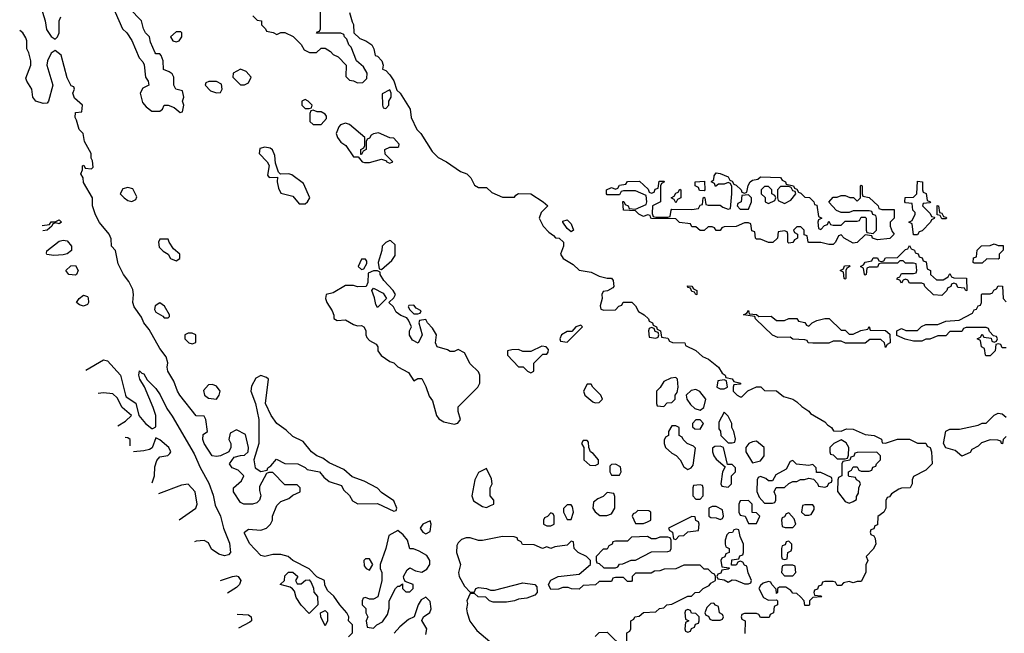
# Model space of a CAD drawing. Header units: inches. Extents: x 2106670 to 2322961, y 36024 to 224899.
# Tile 6 of 256: x 2112174 to 2117060, y 83928 to 86975. Entities that reach past the tile are written whole.
import ezdxf

# ---------------------------------------------------------------- set-up
doc = ezdxf.new("R2010")
doc.units = ezdxf.units.IN
doc.header["$MEASUREMENT"] = 0
doc.layers.add('C1018', color=7, linetype='Continuous')

msp = doc.modelspace()

# ---------------------------------------------------------------- linework, layer by layer
at = {"layer": 'C1018', "color": 5, "elevation": 20}
for points in [[(2112275.8, 87050), (2112300.5, 86970), (2112306.6, 86926.6), (2112330, 86891), (2112350, 86878), (2112362, 86890), (2112369, 86910), (2112369, 86970), (2112378, 86990)], [(2112630, 87054), (2112684.7, 86930), (2112704.7, 86910), (2112730.9, 86870.9), (2112766.4, 86786.4), (2112785.4, 86765.4), (2112791.1, 86751.1), (2112798, 86690), (2112812, 86670), (2112814, 86650), (2112785.4, 86634.6), (2112771, 86610), (2112784, 86564), (2112802, 86542), (2112830, 86521), (2112870, 86521), (2112882, 86530), (2112890, 86551.3), (2112910, 86551.3), (2112939.8, 86539.8), (2112970, 86514), (2112982, 86518), (2112988, 86550), (2112982, 86570), (2112988, 86590), (2112982, 86622), (2112948, 86630), (2112938, 86650), (2112938, 86690), (2112930, 86706), (2112916.4, 86716.4), (2112887.3, 86727.3), (2112886, 86770), (2112876.4, 86796.4), (2112870, 86806), (2112850, 86806), (2112846, 86810), (2112823.1, 86863.1), (2112818, 86890), (2112798, 86910), (2112788, 86930), (2112778, 86970), (2112718, 87030)], [(2113330, 86994), (2113352.7, 86972.7), (2113374, 86970), (2113374, 86950), (2113394, 86930), (2113398, 86918), (2113431.6, 86911.6), (2113450, 86902), (2113470, 86912), (2113490, 86912), (2113531.1, 86891.1), (2113571.3, 86851.3), (2113585.4, 86825.4), (2113612.7, 86812.7), (2113647.3, 86812.7), (2113670, 86834), (2113690, 86834), (2113716.9, 86816.9), (2113730, 86802), (2113754, 86790), (2113794, 86750), (2113792.7, 86692.7), (2113810, 86674), (2113830, 86672), (2113850, 86662), (2113876.4, 86663.6), (2113896.4, 86683.6), (2113898, 86710), (2113880.4, 86740.4), (2113846, 86770), (2113819, 86839), (2113808, 86850), (2113798, 86878), (2113786, 86890), (2113782, 86902), (2113767.3, 86907.3), (2113647.3, 86907.3), (2113650, 86914), (2113662, 86918), (2113666, 86930), (2113666, 87050)], [(2113811.3, 87010), (2113823.6, 86963.6), (2113831.1, 86951.1), (2113832, 86910), (2113862, 86882), (2113892, 86870), (2113922, 86850), (2113932, 86830), (2113938, 86798), (2113950, 86794), (2113971.3, 86770), (2113978, 86750), (2113974, 86730), (2113990, 86722), (2114010, 86702), (2114030, 86672), (2114044.7, 86624.7), (2114062, 86610), (2114111, 86530), (2114116, 86490), (2114144.7, 86430), (2114164.7, 86410), (2114221, 86321), (2114251, 86291), (2114292, 86270), (2114361, 86221), (2114392, 86210), (2114412, 86190), (2114430, 86154), (2114450, 86142), (2114490, 86142), (2114516.9, 86116.9), (2114570, 86094), (2114630, 86094), (2114636.4, 86103.6), (2114650, 86111.3), (2114710, 86111), (2114772, 86070), (2114794, 86050), (2114762, 86018), (2114752, 85990), (2114771.3, 85950), (2114799.6, 85919.6), (2114823.6, 85903.6), (2114832, 85892), (2114850.9, 85890.9), (2114872, 85870), (2114872, 85850), (2114858, 85810), (2114871.3, 85790), (2114919.8, 85759.8), (2114950, 85732), (2115010, 85722), (2115050, 85702), (2115090, 85691.3), (2115111.1, 85691.1), (2115119.6, 85679.6), (2115122, 85650), (2115116.9, 85643.1), (2115091.6, 85628.4), (2115070, 85626), (2115062, 85610), (2115064.7, 85590), (2115054, 85554), (2115058, 85538), (2115072.7, 85532.7), (2115130, 85534), (2115147.3, 85552.7), (2115162, 85558), (2115168.4, 85571.6), (2115211.6, 85571.6), (2115230, 85554), (2115245.4, 85525.4), (2115272, 85510), (2115294, 85490), (2115298, 85478), (2115314, 85470), (2115318, 85458), (2115334, 85450), (2115338, 85438), (2115354, 85430), (2115358, 85398), (2115390, 85394), (2115398, 85378), (2115412.7, 85372.7), (2115474, 85370), (2115478, 85358), (2115530, 85332), (2115562, 85302), (2115591.3, 85290), (2115642, 85250), (2115659.6, 85219.6), (2115674, 85210), (2115678, 85198), (2115710, 85192), (2115718, 85178), (2115752, 85170), (2115750, 85166), (2115718, 85162), (2115714, 85150), (2115714, 85130), (2115734, 85110), (2115750, 85102), (2115758, 85102), (2115787.3, 85132.7), (2115830, 85151.3), (2115851.6, 85151.6), (2115870, 85134), (2115930, 85132), (2115963.6, 85103.6), (2116010, 85091), (2116030, 85078), (2116054.4, 85054.4), (2116090, 85031), (2116098.8, 85018.8), (2116170, 84978), (2116182.8, 84962.8), (2116202, 84950), (2116212.7, 84932.7), (2116250, 84932), (2116276.4, 84943.6), (2116310, 84941), (2116370, 84916), (2116414, 84910), (2116450, 84892), (2116454, 84874), (2116470, 84872), (2116530, 84892), (2116590, 84891.3), (2116630, 84872), (2116670, 84872), (2116678, 84858), (2116691.3, 84850), (2116698, 84830), (2116702, 84770), (2116670, 84738), (2116610, 84706), (2116602, 84690), (2116602, 84670), (2116592, 84650), (2116550, 84648.7), (2116536.9, 84643.1), (2116499.6, 84620.4), (2116490, 84606), (2116478, 84602), (2116472.7, 84587.3), (2116472, 84550), (2116462, 84530), (2116432.7, 84507.3), (2116430, 84466), (2116418, 84462), (2116412.7, 84447.3), (2116398, 84442), (2116394, 84430), (2116398, 84418), (2116412.7, 84412.7), (2116419.6, 84399.6), (2116422, 84370), (2116410, 84346), (2116374, 84310), (2116382, 84290), (2116372.7, 84267.3), (2116372, 84230), (2116350, 84186), (2116330, 84186), (2116310, 84178), (2116290, 84186), (2116262, 84178), (2116250, 84166), (2116230, 84166), (2116222, 84182), (2116210, 84186), (2116170, 84186), (2116158, 84182), (2116152.7, 84167.3), (2116138, 84162), (2116132.7, 84147.3), (2116118, 84142), (2116114, 84130), (2116118, 84118), (2116150, 84114), (2116154, 84110), (2116110, 84106), (2116094, 84090), (2116094, 84070), (2116090, 84066), (2116070, 84066), (2116066, 84090), (2116048.4, 84108.4), (2116030, 84126), (2116010, 84128), (2116000.4, 84140.4), (2115976.4, 84156.4), (2115943.6, 84156.4), (2115934, 84150), (2115934, 84130), (2115930, 84126), (2115927.3, 84147.3), (2115906, 84170), (2115902, 84182), (2115890, 84186), (2115863.6, 84176.4), (2115850, 84166), (2115842, 84150), (2115865.4, 84105.4), (2115890, 84092), (2115930, 84094), (2115934, 84090), (2115934, 84070), (2115918, 84062), (2115914, 84030), (2115898, 84022), (2115892.7, 84007.3), (2115850, 84006), (2115842, 84022), (2115830, 84026), (2115770, 84026), (2115758, 84022), (2115754, 84010), (2115758, 83998), (2115774, 83990), (2115772.7, 83927.3)], [(2113806, 83910), (2113826, 83930), (2113826, 83970), (2113806, 83990), (2113808, 84010), (2113798, 84030), (2113762, 84070), (2113732.9, 84112.9), (2113701.2, 84141.2), (2113688.4, 84168.4), (2113686, 84190), (2113648, 84208), (2113610, 84248), (2113529, 84289), (2113506, 84310), (2113470, 84319), (2113430, 84319.3), (2113390, 84309.3), (2113370, 84314), (2113314.6, 84374.6), (2113290, 84426), (2113289.3, 84430.7), (2113310, 84444.7), (2113370, 84441), (2113398, 84450), (2113418, 84470), (2113428, 84490), (2113428.7, 84510), (2113450, 84562), (2113470, 84582), (2113510, 84598), (2113530, 84614), (2113566, 84630), (2113566, 84650), (2113550, 84666), (2113490, 84666), (2113430, 84726), (2113410, 84726), (2113398, 84722), (2113363.6, 84656.4), (2113363.6, 84636.4), (2113371.3, 84610), (2113364.7, 84590), (2113350, 84575.3), (2113329.1, 84569.1), (2113286, 84570), (2113270, 84578), (2113235.3, 84630), (2113235.3, 84650), (2113274.6, 84685.4), (2113286, 84710), (2113258, 84738), (2113228, 84750), (2113215.3, 84770), (2113238, 84802), (2113270, 84811.3), (2113290, 84812), (2113308, 84830), (2113308.7, 84850), (2113294.6, 84914.6), (2113250, 84938), (2113218, 84922), (2113212, 84890), (2113222, 84870), (2113222, 84850), (2113211.6, 84828.4), (2113171, 84809), (2113150, 84805.2), (2113128.7, 84810), (2113089.2, 84870), (2113082, 84890), (2113084.7, 84915.3), (2113106, 84930), (2113098, 84990), (2113090, 85006), (2113050, 85008), (2112969.3, 85110), (2112957.2, 85130), (2112939.5, 85179.5), (2112909.4, 85230), (2112905.2, 85250), (2112908.9, 85271.1), (2112900.2, 85300.2), (2112870, 85342), (2112816, 85436), (2112789.3, 85470), (2112778, 85498), (2112742, 85550), (2112735.3, 85570), (2112739, 85610), (2112735.5, 85635.5), (2112715.1, 85675.1), (2112689.3, 85710), (2112663.2, 85763.2), (2112649, 85829), (2112628.7, 85850), (2112627.3, 85887.3), (2112618, 85910), (2112570, 85968), (2112550, 86006), (2112535.3, 86050), (2112535.3, 86090), (2112490, 86166), (2112488.7, 86190), (2112478, 86210), (2112486, 86230), (2112486, 86250), (2112492.7, 86252.7), (2112498, 86238), (2112530, 86234), (2112538, 86242), (2112534.6, 86274.6), (2112528, 86288), (2112528, 86310), (2112495.3, 86370), (2112488, 86410), (2112468.7, 86430), (2112456.4, 86476.4), (2112448.7, 86490), (2112450, 86514), (2112482, 86518), (2112486, 86550), (2112446, 86586), (2112438, 86610), (2112446, 86630), (2112442, 86642), (2112430, 86646), (2112410, 86686), (2112378.9, 86798.9), (2112350, 86822), (2112330, 86809.2), (2112312.2, 86770), (2112308.5, 86748.5), (2112339.1, 86650), (2112317.1, 86570), (2112310, 86560.9), (2112290, 86558.4), (2112254, 86570), (2112239, 86590), (2112234, 86630), (2112208.7, 86670), (2112204.7, 86684.7), (2112229, 86750), (2112228.7, 86771.3), (2112219, 86810), (2112209, 86830), (2112209, 86870), (2112204.7, 86884.7), (2112188.7, 86910), (2112173.8, 86920.8)], [(2112284.9, 85952.8), (2112322, 85958), (2112330, 85970.7), (2112349.1, 85970.9), (2112370, 85982), (2112382, 85970), (2112370, 85962)], [(2112370, 85962), (2112354, 85966), (2112338, 85962), (2112334, 85950), (2112310.7, 85929.3), (2112288.3, 85926.2)], [(2112306.5, 85814.6), (2112308, 85828), (2112370, 85874.8), (2112390, 85880.7), (2112410, 85876.3), (2112430.3, 85850.3), (2112430.3, 85829.6), (2112410, 85812.3), (2112390, 85806.6), (2112343.7, 85803.7)], [(2112343.7, 85803.7), (2112309, 85809), (2112307.5, 85809.5)], [(2117070, 85346), (2117050, 85346), (2117042, 85362), (2117030, 85366), (2117018, 85362), (2117014, 85330), (2116990, 85306), (2116970, 85306), (2116966, 85310), (2116962, 85342), (2116946, 85350), (2116942, 85382), (2116926, 85390), (2116942, 85398), (2116950, 85414), (2116958, 85398), (2116994, 85394), (2116998, 85378), (2117010, 85374), (2117022, 85378), (2117026, 85390), (2117022, 85402), (2117006, 85406), (2116987.3, 85427.3), (2116982, 85442), (2116970, 85446), (2116870, 85446), (2116858, 85442), (2116850, 85426), (2116790, 85426), (2116770, 85406), (2116730, 85406), (2116690, 85388), (2116670, 85388), (2116650, 85378), (2116610, 85378), (2116568.4, 85388.4), (2116527.3, 85407.3), (2116526, 85430), (2116550, 85442), (2116571.6, 85431.6), (2116628.4, 85431.6), (2116649.1, 85450.9), (2116670, 85462), (2116730, 85462), (2116770, 85478), (2116836.4, 85483.6), (2116902, 85518), (2116910, 85534), (2116922, 85538), (2116930, 85554), (2116942, 85558), (2116946, 85570), (2116946, 85610), (2116950, 85614), (2116990, 85614), (2117002, 85618), (2117007.3, 85632.7), (2117022, 85638), (2117030, 85654), (2117051.6, 85651.6), (2117054, 85590), (2117070, 85574)], [(2112502.8, 85234.4), (2112590, 85286), (2112610, 85281), (2112674, 85210), (2112698.8, 85110), (2112703, 85103), (2112750.4, 85070.4), (2112764.7, 85010), (2112798.8, 84970), (2112830, 84944.7)], [(2112830, 84944.7), (2112835.3, 84944.7), (2112850, 84954), (2112849.5, 85010), (2112837, 85050), (2112792.7, 85152.7), (2112769.4, 85190), (2112765.2, 85210), (2112769.1, 85230.9), (2112779.6, 85219.6), (2112790, 85216), (2112807.1, 85187.1), (2112850, 85144), (2112871.6, 85111.6), (2112903.8, 85043.8), (2112930, 85006.8), (2113039.6, 84819.6), (2113070, 84751), (2113112.9, 84672.9), (2113133.5, 84613.5), (2113143.7, 84563.7), (2113170.4, 84510), (2113184.9, 84450), (2113215.1, 84375.1), (2113219.3, 84330), (2113210, 84318), (2113190, 84312.7), (2113161.5, 84321.5), (2113125.6, 84345.6), (2113110, 84378), (2113090, 84388.7), (2113050, 84385.2), (2113040.5, 84382.2)], [(2112661.5, 84958.5), (2112698.6, 84981.4), (2112728, 85010), (2112682, 85050), (2112658, 85098), (2112636.5, 85116.5), (2112590, 85122.7), (2112563, 85118.2)], [(2117070, 84906), (2117054, 84890), (2117051.6, 84868.4), (2117046, 84870), (2117042, 84882), (2117027.3, 84887.3), (2116990, 84888.7), (2116946, 84874), (2116930, 84858), (2116899.6, 84840.4), (2116890, 84826), (2116850, 84808), (2116816.4, 84836.4), (2116769.1, 84849.1), (2116759, 84870), (2116770, 84931.3), (2116790, 84941), (2116838, 84942), (2116930, 84962), (2116950, 84972), (2116970, 84972), (2117008.9, 85011.1), (2117030, 85022), (2117050, 85018), (2117070, 85002)], [(2112722, 84859.1), (2112722, 84890), (2112710, 84899), (2112697.7, 84900.1)], [(2112831.3, 84674.5), (2112842, 84710), (2112844.7, 84755.3), (2112853.6, 84786.4), (2112870, 84804.7), (2112909.1, 84810.9), (2112919.3, 84820.7), (2112924, 84830), (2112913.2, 84850), (2112870, 84888.7), (2112850, 84898), (2112831, 84849), (2112818.8, 84841.2), (2112790, 84834), (2112739.3, 84829.9)], [(2112965.5, 84491.4), (2113048, 84550), (2113055.3, 84570), (2113044, 84630), (2113010, 84668.7), (2112976, 84664), (2112863, 84621)], [(2115187.3, 83887.3), (2115186, 83930), (2115202, 83938), (2115206, 83950), (2115206, 83990), (2115222, 83998), (2115226, 84010), (2115247.3, 84012.7), (2115268.9, 84031.1), (2115330, 84034), (2115348.7, 84051.3), (2115370, 84054), (2115386, 84070), (2115410, 84072), (2115490, 84112), (2115507.3, 84112.7), (2115526, 84130), (2115547.3, 84132.7), (2115566, 84150), (2115595.3, 84164.7), (2115603.1, 84176.9), (2115626, 84190), (2115626, 84210), (2115622, 84222), (2115610, 84226), (2115590, 84246), (2115570, 84246), (2115550, 84266), (2115470, 84266), (2115430, 84248), (2115372.7, 84247.3), (2115350, 84238), (2115323.6, 84236.4), (2115307.3, 84227.3), (2115230, 84226), (2115214, 84210), (2115214, 84190), (2115210, 84186), (2115190, 84186), (2115170, 84206), (2115130, 84206), (2115118, 84202), (2115110, 84186), (2115050, 84186), (2115031.6, 84168.4), (2114970, 84166), (2114950, 84148), (2114911.6, 84148.4), (2114895.3, 84155.3), (2114870, 84155.3), (2114847.3, 84147.3), (2114810, 84146), (2114798, 84170), (2114810, 84191.3), (2114846, 84210), (2114950, 84222), (2115006, 84270), (2115006, 84290), (2114986, 84310), (2114946, 84330), (2114926, 84350), (2114922, 84382), (2114910, 84386), (2114890, 84366), (2114830, 84358), (2114810, 84348.7), (2114790, 84358), (2114768.9, 84348.9), (2114727.3, 84367.3), (2114668.4, 84368.4), (2114662, 84382), (2114646, 84390), (2114642, 84402), (2114627.3, 84407.3), (2114570, 84408.7), (2114470, 84389), (2114450, 84389), (2114410, 84402), (2114390, 84402), (2114366.4, 84393.6), (2114350, 84378), (2114343.6, 84363.6), (2114342, 84330), (2114361, 84270), (2114351.3, 84230), (2114354.8, 84210), (2114382, 84162), (2114410, 84132), (2114430, 84134), (2114438, 84150), (2114450, 84154.8), (2114490, 84151), (2114510, 84142), (2114530, 84142), (2114670, 84178.8), (2114731, 84171), (2114739.6, 84159.6), (2114742, 84130), (2114730, 84118), (2114690, 84102), (2114650, 84098), (2114630, 84088.7), (2114590, 84082), (2114523.1, 84083.1), (2114506, 84090), (2114487.3, 84107.3), (2114448.4, 84108.4), (2114430, 84126), (2114410, 84126), (2114392, 84090), (2114396, 84076), (2114391, 84050), (2114394, 84030), (2114408.3, 83988.3), (2114442.4, 83942.4), (2114507.5, 83887.5)], [(2113169.7, 84190.4), (2113170, 84190.5), (2113230, 84210.6), (2113250, 84214), (2113258, 84210), (2113270.5, 84190), (2113264.7, 84170), (2113250, 84155.3), (2113204.3, 84126.9)], [(2114190, 83922), (2114194, 83950), (2114168.7, 83991.3), (2114178, 84010), (2114208.9, 84031.1), (2114215.3, 84050), (2114210, 84086), (2114190, 84108), (2114165.4, 84094.6), (2114151.3, 84070), (2114132, 84010), (2114104, 83996), (2114059.6, 83960.4), (2114032, 83928)], [(2113252.5, 84023.8), (2113310, 84019.1), (2113322.8, 84010), (2113324.7, 83995.3), (2113324.7, 83990), (2113315.9, 83984.1), (2113259.7, 83954.1)], [(2115030, 83912), (2115050, 83931.3), (2115090, 83934), (2115172.7, 83852.7)]]:
    msp.add_lwpolyline(points, dxfattribs=at)
for points in [[(2112950, 86915.3), (2112922, 86890), (2112934, 86870), (2112950, 86864.7), (2112966, 86870), (2112978, 86890), (2112978, 86910), (2112974, 86914)], [(2113270, 86728.7), (2113234, 86710), (2113232, 86690), (2113270, 86652), (2113290, 86651.3), (2113310, 86662), (2113322, 86690), (2113298, 86718)], [(2113150, 86668), (2113112.7, 86667.3), (2113098, 86662), (2113094, 86650), (2113121, 86621), (2113150, 86612), (2113170, 86614), (2113178, 86630), (2113175.3, 86655.3)], [(2114010, 86626), (2113972.7, 86607.3), (2113974, 86550), (2113978, 86538), (2113990, 86534), (2114006, 86550), (2114006, 86570), (2114018, 86590), (2114018, 86610)], [(2113590, 86578), (2113574, 86570), (2113574, 86550), (2113590, 86534), (2113610, 86534), (2113622, 86538), (2113626, 86550), (2113606, 86570)], [(2113630, 86526), (2113618, 86522), (2113614, 86510), (2113614, 86470), (2113630, 86454), (2113670, 86454), (2113696.4, 86483.6), (2113696.4, 86496.4), (2113690, 86506), (2113670, 86518), (2113650, 86518)], [(2113790, 86462), (2113766.4, 86453.6), (2113756.9, 86443.1), (2113744.7, 86410), (2113751, 86390), (2113767.1, 86367.1), (2113792, 86350), (2113830, 86294), (2113854, 86294), (2113874, 86270), (2113885.4, 86265.4), (2113910, 86266), (2113970, 86282), (2113994, 86274), (2113994, 86270), (2114010, 86262), (2114026, 86270), (2113987.3, 86307.3), (2113986, 86330), (2114010, 86342), (2114050, 86342), (2114054.6, 86345.4), (2114056.4, 86356.4), (2114030, 86386), (2114010, 86388), (2113953.6, 86413.6), (2113930, 86408.7), (2113918, 86402), (2113910, 86386), (2113898, 86382), (2113894, 86370), (2113894, 86330), (2113878, 86322), (2113870, 86306), (2113866, 86306), (2113866, 86330), (2113882, 86338), (2113886, 86350), (2113886, 86390), (2113810, 86455.3)], [(2113390, 86342), (2113365.4, 86334.6), (2113362, 86310), (2113402, 86270), (2113411.6, 86251.6), (2113403.6, 86203.6), (2113412, 86192), (2113452.7, 86192.7), (2113451, 86170), (2113458, 86138), (2113470, 86114), (2113530, 86098), (2113561, 86061), (2113590, 86061), (2113602, 86070), (2113614, 86090), (2113582, 86162), (2113524.7, 86204.7), (2113509.1, 86209.1), (2113467.3, 86207.3), (2113458, 86218), (2113443.1, 86263.1), (2113440.4, 86300.4), (2113428.4, 86328.4), (2113416.4, 86336.4)], [(2115770, 86114), (2115782, 86118), (2115788.4, 86151.6), (2115798, 86170), (2115810, 86178), (2115836.4, 86183.6), (2115850, 86194), (2115950, 86192), (2115958, 86178), (2115974, 86170), (2115978, 86158), (2116014, 86150), (2116018, 86138), (2116030, 86134), (2116038, 86118), (2116050, 86114), (2116070, 86094), (2116092.7, 86092.7), (2116114, 86070), (2116118, 86058), (2116130, 86054), (2116138, 85998), (2116154, 85990), (2116138, 85982), (2116134, 85970), (2116138, 85938), (2116150, 85934), (2116167.3, 85952.7), (2116182, 85958), (2116190, 85974), (2116198, 85958), (2116210, 85954), (2116250, 85954), (2116270, 85974), (2116330, 85974), (2116342, 85978), (2116350, 85994), (2116370, 85994), (2116374, 85990), (2116374, 85930), (2116378, 85918), (2116410, 85914), (2116426, 85930), (2116426, 85990), (2116422, 86002), (2116407.3, 86007.3), (2116402, 86022), (2116390, 86026), (2116310, 86026), (2116290, 86018), (2116250, 86018), (2116227.3, 86027.3), (2116188.4, 86068.4), (2116210, 86094), (2116230, 86094), (2116250, 86102), (2116270, 86102), (2116292.7, 86092.7), (2116312, 86092), (2116330, 86074), (2116346, 86090), (2116346, 86150), (2116350, 86154), (2116354, 86150), (2116354, 86110), (2116358, 86098), (2116390, 86092), (2116434, 86050), (2116438, 86038), (2116452.7, 86032.7), (2116512.7, 86032.7), (2116514, 85990), (2116494, 85970), (2116494, 85950), (2116503.6, 85923.6), (2116514, 85910), (2116491.1, 85888.9), (2116430, 85882), (2116406, 85890), (2116402, 85902), (2116370, 85906), (2116330, 85868), (2116310, 85866), (2116266, 85890), (2116250, 85906), (2116238, 85902), (2116222, 85870), (2116210, 85858), (2116190, 85858), (2116150, 85868.7), (2116090, 85868), (2116086, 85870), (2116082, 85902), (2116067.3, 85907.3), (2116066, 85930), (2116050, 85946), (2116030, 85946), (2116014, 85930), (2116018, 85918), (2116034, 85910), (2116034, 85890), (2116018, 85882), (2116010, 85868), (2115990, 85866), (2115986, 85870), (2115986, 85910), (2115982, 85922), (2115970, 85926), (2115938, 85922), (2115934, 85890), (2115911.6, 85868.4), (2115890, 85868), (2115850, 85886), (2115830, 85886), (2115826, 85890), (2115822, 85922), (2115807.3, 85927.3), (2115802, 85962), (2115790, 85966), (2115770, 85966), (2115730, 85948), (2115670, 85946), (2115658, 85942), (2115650, 85928), (2115630, 85928), (2115622, 85942), (2115610, 85946), (2115590, 85946), (2115570, 85928), (2115550, 85928), (2115530, 85946), (2115510, 85946), (2115502, 85962), (2115448.4, 85968.4), (2115430, 85986), (2115311.6, 85988.4), (2115306, 85990), (2115302, 86002), (2115290, 86006), (2115270, 85998), (2115246, 86010), (2115230, 86026), (2115170, 86028.7), (2115167.3, 86072.7), (2115172.7, 86072.7), (2115178, 86058), (2115194, 86050), (2115198, 86038), (2115230, 86034), (2115282, 86058), (2115286, 86070), (2115282, 86102), (2115230, 86126), (2115170, 86126), (2115158, 86122), (2115150, 86106), (2115090, 86106), (2115086, 86110), (2115086, 86130), (2115110, 86142), (2115130, 86134), (2115142, 86138), (2115150, 86154), (2115182, 86158), (2115190, 86172), (2115250, 86174), (2115292.7, 86132.7), (2115298, 86118), (2115310, 86114), (2115322, 86118), (2115327.3, 86132.7), (2115342, 86138), (2115347.3, 86172.7), (2115370, 86174), (2115374, 86170), (2115358, 86162), (2115354, 86150), (2115354, 86070), (2115314, 86050), (2115312.7, 86012.7), (2115318, 85998), (2115330, 85994), (2115390, 85994), (2115402, 85998), (2115406, 86030), (2115410, 86034), (2115510, 86032), (2115542, 86038), (2115550, 86054), (2115562, 86058), (2115566, 86090), (2115570, 86094), (2115574, 86090), (2115578, 86058), (2115590, 86054), (2115650, 86054), (2115663.6, 86043.6), (2115690, 86034), (2115702, 86038), (2115708, 86110), (2115707.3, 86147.3), (2115702, 86162), (2115690, 86166), (2115670, 86158), (2115642, 86158), (2115627.3, 86147.3), (2115622, 86162), (2115606, 86170), (2115618, 86182), (2115620.4, 86199.6), (2115630, 86214), (2115650, 86212), (2115690, 86194), (2115698, 86178), (2115710, 86174), (2115718, 86158), (2115730, 86154), (2115754, 86130), (2115758, 86118)], [(2115570, 86126), (2115547.3, 86127.3), (2115542, 86142), (2115526, 86150), (2115526, 86170), (2115572.7, 86172.7), (2115574, 86130)], [(2115890, 86146), (2115870, 86146), (2115854, 86130), (2115854, 86110), (2115872.7, 86092.7), (2115874, 86070), (2115890, 86062), (2115922, 86078), (2115926, 86090), (2115922, 86102), (2115906, 86110), (2115906, 86130)], [(2115990, 86146), (2115950, 86146), (2115934, 86130), (2115934, 86090), (2115938, 86078), (2115970, 86062), (2116000.4, 86079.6), (2116026, 86110), (2116022, 86122), (2116010, 86126), (2116002, 86142)], [(2116610, 85906), (2116602, 85962), (2116586, 85970), (2116602, 85978), (2116618, 86010), (2116618, 86018), (2116606, 86030), (2116602, 86062), (2116570, 86066), (2116566, 86070), (2116567.3, 86092.7), (2116610, 86094), (2116626, 86110), (2116630, 86174), (2116654, 86170), (2116654, 86130), (2116658, 86118), (2116672.7, 86112.7), (2116678, 86078), (2116694, 86070), (2116690, 86066), (2116658, 86062), (2116654, 86050), (2116692.7, 86012.7), (2116698, 85998), (2116714, 85994), (2116712.7, 85987.3), (2116698, 85982), (2116694, 85970), (2116652.7, 85927.3), (2116638, 85922), (2116630, 85906)], [(2112710, 86142), (2112685.4, 86134.6), (2112672, 86110), (2112692, 86090), (2112710, 86078), (2112730, 86072), (2112750, 86082), (2112755.3, 86095.3), (2112734.6, 86134.6)], [(2115430, 86066), (2115422, 86082), (2115406, 86090), (2115422, 86098), (2115430, 86114), (2115442, 86118), (2115450, 86134), (2115454, 86130), (2115454, 86090), (2115438, 86082)], [(2115790, 86106), (2115758, 86102), (2115754, 86070), (2115738, 86062), (2115734, 86050), (2115750, 86034), (2115790, 86034), (2115806, 86070), (2115806, 86090)], [(2116750, 85986), (2116742, 86002), (2116726, 86006), (2116727.3, 86052.7), (2116734, 86050), (2116738, 86018), (2116750, 86014), (2116758, 85998), (2116770, 85994), (2116774, 85990), (2116770, 85986)], [(2114910, 85922), (2114890, 85938), (2114868.7, 85970), (2114870, 85974), (2114890, 85982), (2114910, 85962), (2114922, 85930)], [(2112910, 85886), (2112870, 85886), (2112862, 85870), (2112866, 85846), (2112885.4, 85825.4), (2112911.3, 85811.3), (2112922, 85790), (2112950, 85778), (2112968, 85790), (2112968, 85810), (2112937.2, 85837.2), (2112915.3, 85870)], [(2114010, 85878), (2113990, 85868), (2113972, 85850), (2113971.1, 85828.9), (2113952, 85770), (2113958, 85738), (2113970, 85734), (2114020.4, 85779.6), (2114036.4, 85803.6), (2114036.4, 85856.4), (2114016.4, 85876.4)], [(2116723.6, 85683.6), (2116756.4, 85683.6), (2116782, 85698), (2116790, 85714), (2116798, 85698), (2116810, 85694), (2116871.6, 85691.6), (2116874, 85630), (2116868.4, 85628.4), (2116862, 85642), (2116830, 85646), (2116822, 85662), (2116810, 85666), (2116798, 85662), (2116794, 85650), (2116778, 85642), (2116774, 85630), (2116750, 85606), (2116708.4, 85608.4), (2116666, 85650), (2116662, 85662), (2116650, 85666), (2116590, 85666), (2116582, 85682), (2116570, 85686), (2116558, 85682), (2116550, 85666), (2116542, 85682), (2116527.3, 85687.3), (2116530, 85694), (2116542, 85698), (2116550, 85714), (2116610, 85714), (2116622, 85718), (2116626, 85730), (2116622, 85762), (2116610, 85766), (2116570, 85766), (2116558, 85778), (2116542, 85778), (2116530, 85766), (2116450, 85766), (2116438, 85762), (2116430, 85746), (2116390, 85746), (2116378, 85742), (2116374, 85710), (2116370, 85706), (2116366, 85710), (2116362, 85742), (2116346, 85750), (2116362, 85758), (2116368.7, 85771.3), (2116402, 85778), (2116410, 85792), (2116430, 85792), (2116438, 85778), (2116450, 85774), (2116462, 85778), (2116470, 85792), (2116530, 85794), (2116570, 85834), (2116582, 85838), (2116590, 85854), (2116598, 85838), (2116614, 85830), (2116618, 85818), (2116632.7, 85812.7), (2116638, 85798), (2116652.7, 85792.7), (2116658, 85778), (2116672.7, 85772.7), (2116678, 85738), (2116694, 85730), (2116694, 85710)], [(2117030, 85854), (2117054, 85854), (2117054, 85830), (2117034, 85810), (2117034, 85790), (2117030, 85786), (2116972.7, 85787.3), (2116950, 85766), (2116910, 85766), (2116906, 85770), (2116907.3, 85792.7), (2116922, 85798), (2116926, 85830), (2116947.3, 85852.7), (2116990, 85854), (2117010, 85862)], [(2112450, 85706), (2112418, 85710), (2112402, 85730), (2112427.2, 85752.8), (2112450, 85754), (2112464, 85730), (2112456, 85710)], [(2113890, 85786), (2113870, 85786), (2113854, 85750), (2113870, 85734), (2113882, 85738), (2113896.4, 85763.6), (2113896.4, 85776.4)], [(2116270, 85686), (2116266, 85690), (2116262, 85722), (2116246, 85730), (2116262, 85738), (2116267.3, 85752.7), (2116290, 85754), (2116294, 85750), (2116278, 85742), (2116274, 85730), (2116274, 85690)], [(2113950, 85728), (2113930, 85728), (2113903.6, 85716.4), (2113902, 85670), (2113894, 85650), (2113850, 85649), (2113830, 85655.3), (2113790, 85655.3), (2113730, 85618), (2113694, 85610), (2113692, 85590), (2113698, 85570), (2113724.7, 85530), (2113732, 85508), (2113732, 85492), (2113750, 85482), (2113790, 85484.7), (2113830, 85461), (2113850, 85454.8), (2113870, 85456), (2113882, 85450), (2113890.9, 85430.9), (2113891.3, 85410), (2113896.9, 85396.9), (2113910, 85382), (2113943.6, 85363.6), (2113951.1, 85351.1), (2113951.3, 85330), (2113967.1, 85307.1), (2114010, 85278), (2114030.9, 85270.9), (2114050, 85252), (2114103.6, 85223.6), (2114130, 85182), (2114150, 85194), (2114170, 85194), (2114190, 85154), (2114206, 85106), (2114222, 85082), (2114242.8, 85010), (2114253.4, 84993.4), (2114278, 84978), (2114330, 84966), (2114348.9, 84971.1), (2114362, 84990), (2114349, 85030), (2114350, 85052), (2114448, 85150), (2114458, 85170), (2114458, 85210), (2114450, 85226), (2114410, 85266), (2114380.4, 85320.4), (2114350, 85338), (2114330, 85328), (2114310, 85328), (2114296.4, 85336.4), (2114246, 85350), (2114238, 85370), (2114242, 85410), (2114223.1, 85443.1), (2114198, 85470), (2114190, 85486), (2114158, 85482), (2114154, 85470), (2114171.3, 85410), (2114151.6, 85368.4), (2114123.1, 85383.1), (2114108.9, 85408.9), (2114108.7, 85430), (2114118, 85450), (2114103.1, 85483.1), (2114094.6, 85494.6), (2114065.6, 85505.6), (2114042, 85522), (2114028.7, 85550), (2114006, 85570), (2114030, 85594), (2114038, 85610), (2114028, 85630), (2113980.2, 85680.2), (2113962, 85710), (2113962, 85722)], [(2112490, 85553.2), (2112470, 85559), (2112455.3, 85570), (2112469, 85590), (2112490, 85606.8), (2112510, 85601), (2112513.8, 85593.8), (2112514.9, 85570), (2112510, 85561.2)], [(2113950, 85546), (2113940.4, 85560.4), (2113934.6, 85594.6), (2113922, 85630), (2113930, 85642), (2113976.9, 85616.9), (2113994, 85590)], [(2115530, 85608), (2115522, 85622), (2115510, 85626), (2115502, 85642), (2115490, 85646), (2115487.3, 85652.7), (2115510, 85652), (2115518, 85638), (2115534, 85630), (2115534, 85610)], [(2112870, 85568.7), (2112845.4, 85554.6), (2112843.6, 85536.4), (2112850, 85522), (2112883.6, 85503.6), (2112890, 85494), (2112910, 85494), (2112918, 85502), (2112918, 85510), (2112892.9, 85552.9)], [(2114130, 85558), (2114104.7, 85555.3), (2114102, 85550), (2114110, 85534), (2114130, 85514), (2114150, 85514), (2114162, 85518), (2114166, 85530), (2114142, 85542)], [(2115842, 85502), (2115903.6, 85503.6), (2115930, 85482), (2115970, 85482), (2115990, 85491.3), (2116030, 85491.3), (2116038, 85478), (2116070, 85472), (2116078, 85458), (2116090, 85454), (2116106, 85470), (2116130, 85482), (2116169.1, 85490.9), (2116191.1, 85491.1), (2116250, 85434), (2116270, 85434), (2116290, 85414), (2116310, 85414), (2116348.4, 85431.6), (2116382, 85438), (2116390, 85452), (2116394, 85434), (2116470, 85432), (2116492.7, 85412.7), (2116494, 85370), (2116478, 85362), (2116470, 85348), (2116466, 85370), (2116447.3, 85387.3), (2116392.7, 85387.3), (2116370, 85368), (2116271.1, 85368.9), (2116250, 85378), (2116210, 85378), (2116190, 85368.7), (2116110, 85368), (2116086, 85370), (2116082, 85382), (2116070, 85386), (2116010, 85388), (2115998, 85398), (2115936.4, 85396.4), (2115908.9, 85408.9), (2115826, 85490), (2115822, 85502), (2115766, 85510), (2115782, 85518), (2115790, 85531), (2115794, 85514), (2115830, 85511.3)], [(2113030, 85419), (2113010, 85418), (2112994, 85410), (2112994, 85390), (2113014, 85370), (2113030, 85364.7), (2113047.3, 85372.7), (2113048, 85410)], [(2114958, 85458), (2114934, 85450), (2114914, 85426), (2114890, 85426), (2114862, 85410), (2114854, 85390), (2114858, 85378), (2114890, 85374), (2114966, 85450)], [(2115310, 85446), (2115298, 85442), (2115294, 85430), (2115298, 85398), (2115330, 85394), (2115342, 85398), (2115346, 85410), (2115342, 85422), (2115327.3, 85427.3), (2115322, 85442)], [(2114765.4, 85354.6), (2114710, 85328), (2114670, 85328), (2114650, 85338), (2114616.4, 85336.4), (2114594, 85330), (2114594, 85310), (2114650, 85252), (2114671.6, 85251.6), (2114694, 85230), (2114710, 85222), (2114726, 85230), (2114726, 85270), (2114770, 85314), (2114790, 85314), (2114796.4, 85323.6), (2114798, 85338), (2114786, 85350)], [(2113370, 85208), (2113345.4, 85194.6), (2113324, 85156), (2113321, 85130), (2113344.7, 85070), (2113361, 84990), (2113361, 84870), (2113336, 84790), (2113342, 84750), (2113370, 84732), (2113402, 84738), (2113406, 84750), (2113420.4, 84759.6), (2113448, 84792), (2113490, 84771.3), (2113554, 84770), (2113590, 84751.3), (2113601, 84741), (2113662, 84730), (2113682.8, 84702.8), (2113710, 84682), (2113770, 84662), (2113781, 84641), (2113810, 84612), (2113825.4, 84585.4), (2113851.3, 84571.3), (2113950, 84572), (2114030, 84534), (2114042, 84538), (2114046, 84550), (2114030, 84586), (2113970, 84628), (2113949.3, 84649.3), (2113884.1, 84684.1), (2113824.5, 84704.5), (2113782, 84742), (2113710, 84774), (2113677.5, 84797.5), (2113648.7, 84810), (2113622, 84830), (2113580.2, 84880.2), (2113530, 84904.5), (2113496.6, 84936.6), (2113449.3, 84970), (2113421.2, 85010), (2113394, 85070), (2113408, 85190), (2113399, 85199)], [(2115010, 85166), (2114990, 85166), (2114972, 85130), (2114978, 85110), (2115018, 85078), (2115030, 85072), (2115050, 85074), (2115066, 85090), (2115058, 85110), (2115018, 85150)], [(2115430, 85198), (2115405.4, 85194.6), (2115370, 85178), (2115352, 85148), (2115334, 85130), (2115334, 85070), (2115338, 85058), (2115370, 85054), (2115387.3, 85072.7), (2115410, 85074), (2115426, 85090), (2115426, 85110), (2115436.4, 85123.6), (2115442, 85150), (2115438, 85190)], [(2115670, 85186), (2115638, 85182), (2115634, 85150), (2115650, 85142), (2115670, 85142), (2115686, 85150), (2115682, 85182)], [(2113130, 85164), (2113110, 85162), (2113086.8, 85133.2), (2113091.3, 85110), (2113110, 85096), (2113150, 85091.3), (2113164, 85110), (2113169, 85130), (2113150, 85155.3)], [(2115530, 85138), (2115506, 85134), (2115482, 85110), (2115484.7, 85090), (2115503.5, 85063.5), (2115524.5, 85044.5), (2115550, 85036), (2115568.7, 85050), (2115578, 85090), (2115548.9, 85128.9)], [(2115670, 85026), (2115643.6, 84976.4), (2115643.6, 84943.6), (2115651.6, 84931.6), (2115654, 84910), (2115690, 84874), (2115710, 84874), (2115722, 84878), (2115726, 84894), (2115718, 84930), (2115708, 84950), (2115708, 84970), (2115690, 85006)], [(2115550, 84988), (2115530, 84988), (2115512, 84970), (2115512.7, 84952.7), (2115523.6, 84943.6), (2115550, 84942), (2115568, 84970)], [(2115430, 84958), (2115410, 84958), (2115394, 84930), (2115394, 84910), (2115378, 84902), (2115372.7, 84887.3), (2115372, 84870), (2115378, 84850), (2115410, 84822), (2115431.1, 84811.1), (2115452, 84790), (2115470, 84754), (2115490, 84742), (2115506, 84750), (2115516.4, 84763.6), (2115527.3, 84847.3), (2115518, 84858), (2115486, 84870), (2115466, 84890), (2115462, 84902), (2115446, 84910), (2115446, 84950)], [(2114990, 84886), (2114970, 84886), (2114962, 84870), (2114974, 84850), (2114974, 84790), (2115003.6, 84763.6), (2115030, 84762), (2115046, 84770), (2115046, 84790), (2115020.4, 84820.4), (2115006, 84830), (2114998, 84850), (2114996.4, 84876.4)], [(2115830, 84882), (2115810, 84879), (2115792, 84870), (2115778, 84850), (2115778, 84830), (2115810, 84774), (2115850, 84784.7), (2115868.7, 84810), (2115868.7, 84850)], [(2116250, 84888), (2116214, 84870), (2116194, 84850), (2116194, 84830), (2116198, 84818), (2116210, 84814), (2116230, 84794), (2116270, 84794), (2116282, 84798), (2116287.3, 84812.7), (2116288, 84850), (2116274.6, 84874.6)], [(2115650, 84858), (2115623.6, 84856.4), (2115612.7, 84847.3), (2115612, 84830), (2115618, 84810), (2115630, 84792), (2115674, 84754), (2115662, 84730), (2115654, 84670), (2115658, 84658), (2115690, 84654), (2115706, 84670), (2115706, 84710), (2115726, 84730), (2115726, 84750), (2115710, 84766), (2115686, 84766), (2115666, 84850)], [(2116427.3, 84827.3), (2116330, 84826), (2116318, 84822), (2116312.7, 84807.3), (2116298, 84802), (2116292.7, 84787.3), (2116258, 84782), (2116254, 84770), (2116254, 84710), (2116238, 84702), (2116234, 84690), (2116232.7, 84632.7), (2116270, 84582), (2116290, 84574), (2116310, 84582), (2116327.3, 84592.7), (2116327.3, 84607.3), (2116336.4, 84623.6), (2116338, 84650), (2116346, 84670), (2116342, 84682), (2116326, 84690), (2116322, 84702), (2116290, 84706), (2116286, 84710), (2116286, 84730), (2116302, 84738), (2116310, 84754), (2116330, 84754), (2116338, 84738), (2116350, 84734), (2116390, 84734), (2116402, 84738), (2116407.3, 84752.7), (2116422, 84758), (2116426, 84770), (2116446, 84790), (2116446, 84810)], [(2116010, 84786), (2115998, 84782), (2115976.9, 84743.1), (2115925.4, 84714.6), (2115910, 84686), (2115890, 84686), (2115876.4, 84696.4), (2115850, 84706), (2115838, 84702), (2115834, 84690), (2115832.7, 84632.7), (2115843.6, 84603.6), (2115870, 84574), (2115910, 84574), (2115922, 84578), (2115926, 84590), (2115926, 84610), (2115918, 84630), (2115928, 84652), (2115970, 84652), (2115990, 84672), (2116010, 84682), (2116030, 84682), (2116049, 84691), (2116068.9, 84691.1), (2116090, 84698), (2116112.7, 84692.7), (2116132.7, 84672.7), (2116138, 84658), (2116170, 84654), (2116182, 84658), (2116190, 84674), (2116202, 84678), (2116206, 84690), (2116202, 84702), (2116150, 84726), (2116127.3, 84727.3), (2116126, 84750), (2116110, 84766), (2116090, 84762), (2116028.7, 84768.7)], [(2114490, 84746), (2114450, 84726), (2114432, 84690), (2114418, 84610), (2114425.4, 84585.4), (2114470, 84558), (2114490, 84552), (2114510, 84562), (2114526, 84570), (2114526, 84590), (2114508, 84610), (2114508, 84650), (2114518, 84670), (2114514.6, 84694.6)], [(2115130, 84768), (2115110, 84766), (2115102, 84758), (2115102, 84730), (2115110, 84714), (2115150, 84714), (2115158, 84730), (2115154.6, 84754.6)], [(2115550, 84666), (2115518, 84662), (2115514, 84650), (2115514, 84610), (2115530, 84594), (2115550, 84594), (2115566, 84610), (2115566, 84650), (2115562, 84662)], [(2115090, 84628), (2115070, 84608), (2115043.6, 84596.4), (2115021, 84579), (2115018, 84550), (2115030, 84532), (2115052.7, 84512.7), (2115087.3, 84512.7), (2115110, 84522), (2115128, 84550), (2115127.3, 84607.3), (2115122, 84622)], [(2115790, 84588), (2115750, 84586), (2115742, 84570), (2115742, 84530), (2115750, 84514), (2115774, 84510), (2115790, 84474), (2115830, 84474), (2115846, 84510), (2115830, 84526), (2115808, 84528), (2115808, 84570)], [(2114910, 84566), (2114890, 84566), (2114872.7, 84547.3), (2114872, 84530), (2114890, 84494), (2114910, 84494), (2114922, 84530), (2114916.4, 84556.4)], [(2115242, 84538), (2115230, 84526), (2115218, 84522), (2115214, 84510), (2115230, 84474), (2115270, 84474), (2115290, 84482), (2115306, 84490), (2115306, 84530), (2115296.4, 84536.4)], [(2115630, 84558), (2115610, 84558), (2115594, 84550), (2115594, 84510), (2115603.6, 84503.6), (2115630, 84502), (2115650, 84494), (2115662, 84498), (2115666, 84510), (2115662, 84542)], [(2116110, 84566), (2116070, 84566), (2116058, 84562), (2116054, 84530), (2116070, 84514), (2116090, 84514), (2116102, 84518), (2116116.4, 84543.6), (2116116.4, 84556.4)], [(2114210, 84486), (2114174, 84470), (2114162, 84450), (2114174, 84430), (2114190, 84422), (2114210, 84434), (2114215.3, 84470)], [(2114810, 84526), (2114792.7, 84507.3), (2114778, 84502), (2114774, 84490), (2114774, 84470), (2114790, 84462), (2114810, 84462), (2114826, 84470), (2114826, 84510), (2114822, 84522)], [(2115510, 84508), (2115394, 84450), (2115398, 84438), (2115414, 84430), (2115418, 84398), (2115430, 84394), (2115447.3, 84412.7), (2115470, 84414), (2115490, 84432), (2115542, 84438), (2115546, 84470), (2115542, 84482), (2115528.4, 84488.4), (2115526, 84506)], [(2115990, 84526), (2115978, 84522), (2115970, 84506), (2115958, 84502), (2115954, 84490), (2115958, 84458), (2115972.7, 84452.7), (2116010, 84454), (2116026, 84470), (2116016.4, 84496.4)], [(2114050, 84438), (2114006, 84414), (2113991, 84350), (2113962, 84270), (2113962, 84250), (2113971, 84230), (2113971, 84190), (2113951.6, 84108.4), (2113930, 84098), (2113910, 84098), (2113890, 84106), (2113878, 84102), (2113874, 84090), (2113874, 84070), (2113891.6, 84051.6), (2113892, 84030), (2113902, 84010), (2113894, 83990), (2113898, 83958), (2113930, 83954), (2113946, 83970), (2113974.6, 83985.4), (2113999, 84021), (2114007.3, 84052.7), (2114008, 84090), (2114038, 84150), (2114050, 84162), (2114058, 84162), (2114074, 84174), (2114074, 84150), (2114090, 84134), (2114110, 84134), (2114126, 84150), (2114126, 84170), (2114086, 84186), (2114080.4, 84200.4), (2114078, 84210), (2114096.4, 84243.6), (2114110, 84254), (2114138, 84238), (2114170, 84231.3), (2114194, 84246), (2114208.7, 84270), (2114208.7, 84290), (2114194.6, 84314.6), (2114156.4, 84336.4), (2114127.3, 84347.3), (2114110, 84348), (2114098, 84390), (2114077.2, 84417.2)], [(2115730, 84446), (2115718, 84442), (2115711.6, 84428.4), (2115692.7, 84427.3), (2115683.6, 84416.4), (2115674, 84390), (2115674, 84370), (2115678, 84358), (2115694, 84350), (2115694, 84330), (2115678, 84322), (2115672.7, 84307.3), (2115658, 84302), (2115654, 84290), (2115658, 84258), (2115694, 84254), (2115694, 84250), (2115690, 84246), (2115658, 84242), (2115652.7, 84227.3), (2115638, 84222), (2115634, 84210), (2115638, 84198), (2115670, 84194), (2115690, 84182), (2115710, 84194), (2115727.3, 84192.7), (2115770, 84174), (2115790, 84174), (2115802, 84178), (2115806, 84190), (2115788.4, 84228.4), (2115782, 84262), (2115770, 84266), (2115762, 84282), (2115750, 84286), (2115738, 84282), (2115730, 84266), (2115706, 84266), (2115707.3, 84292.7), (2115742, 84298), (2115747.3, 84312.7), (2115762, 84318), (2115766, 84330), (2115766, 84370), (2115748.4, 84408.4), (2115742, 84442)], [(2115290, 84408), (2115210, 84406), (2115190, 84386), (2115130, 84386), (2115118, 84382), (2115114, 84370), (2115098, 84362), (2115090, 84346), (2115070, 84346), (2115034, 84310), (2115034, 84290), (2115038, 84278), (2115050, 84274), (2115072.7, 84252.7), (2115130, 84254), (2115142, 84258), (2115150, 84272), (2115167.3, 84272.7), (2115208.9, 84291.1), (2115230, 84292), (2115310, 84332), (2115390, 84334), (2115402, 84338), (2115406, 84350), (2115406, 84390), (2115402, 84402), (2115390, 84406), (2115350, 84406), (2115330, 84398), (2115310, 84398)], [(2115990, 84386), (2115978, 84382), (2115972.7, 84367.3), (2115958, 84362), (2115954, 84350), (2115954, 84310), (2115958, 84298), (2115970, 84294), (2115982, 84298), (2115986, 84330), (2116002, 84338), (2116006, 84350), (2116006, 84370)], [(2113910, 84298), (2113890, 84298), (2113882, 84290), (2113883.6, 84263.6), (2113894, 84250), (2113910, 84242), (2113926, 84270)], [(2116010, 84266), (2115970, 84266), (2115958, 84262), (2115954, 84230), (2115970, 84214), (2116010, 84214), (2116026, 84230), (2116022, 84262)], [(2113550, 84174), (2113570, 84174), (2113592.7, 84192.7), (2113610, 84194), (2113619.6, 84179.6), (2113631.6, 84151.6), (2113632.7, 84132.7), (2113651.6, 84111.6), (2113654, 84070), (2113610, 84026), (2113570, 84068), (2113545.2, 84105.2), (2113538, 84138), (2113528.4, 84148.4), (2113516.4, 84156.4), (2113466, 84170), (2113488, 84190), (2113490, 84214), (2113508.4, 84231.6), (2113530, 84232), (2113554, 84210), (2113542, 84190)], [(2115490, 84046), (2115478, 84042), (2115474, 84030), (2115478, 83998), (2115494, 83990), (2115478, 83982), (2115474, 83950), (2115478, 83938), (2115490, 83934), (2115502, 83938), (2115507.3, 83952.7), (2115522, 83958), (2115527.3, 83972.7), (2115542, 83978), (2115546, 83990), (2115546, 84010), (2115530, 84026), (2115507.3, 84027.3), (2115502, 84042)], [(2115618, 84078), (2115603.6, 84076.4), (2115583.6, 84056.4), (2115574, 84030), (2115578, 84018), (2115592.7, 84012.7), (2115598, 83998), (2115610, 83994), (2115650, 83994), (2115662, 83998), (2115666, 84010), (2115662, 84022), (2115646, 84030), (2115642, 84062), (2115627.3, 84067.3)], [(2113690, 83966), (2113668, 84010), (2113666, 84030), (2113690, 84042), (2113702, 84030), (2113702, 83990)]]:
    msp.add_lwpolyline(points, close=True, dxfattribs=at)

doc.saveas('drawing.dxf')
